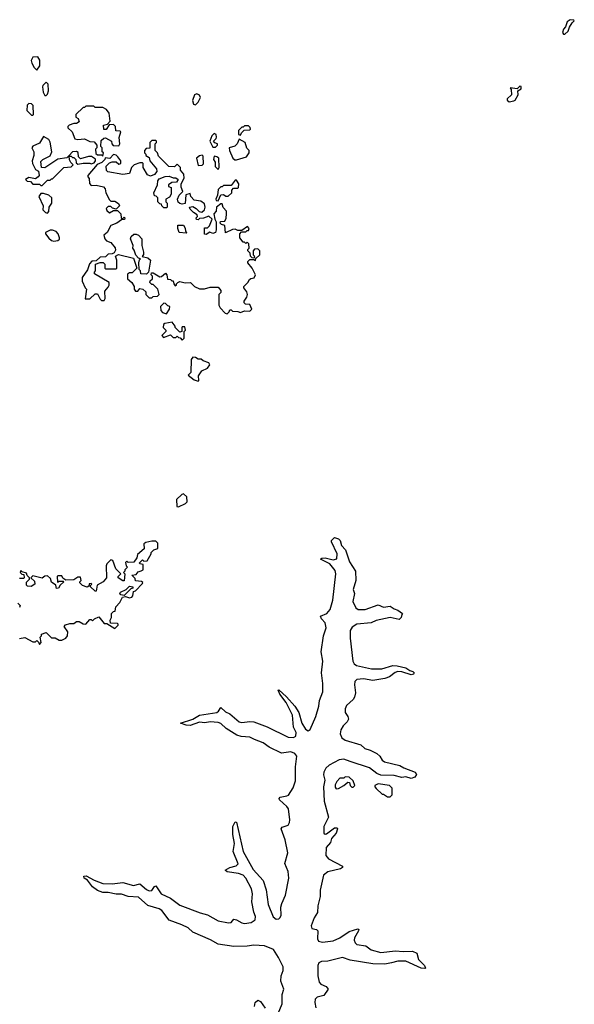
# Model space of a CAD drawing. Extents: x 2673034 to 2765626, y 830478 to 954748.
# Tile 62 of 126: x 2740136 to 2744328, y 838161 to 845602. Entities that reach past the tile are written whole.
import ezdxf

# ---------------------------------------------------------------- set-up
doc = ezdxf.new("R2010")
doc.units = 0

msp = doc.modelspace()

# ---------------------------------------------------------------- linework, layer by layer
at = {"layer": '0CON05XD'}
for points in [[(2744255, 845492.5), (2744280, 845515), (2744290, 845545), (2744310.7, 845579.3), (2744327.5, 845595), (2744325, 845600), (2744295, 845602.5), (2744273, 845587), (2744261.7, 845548.3), (2744245, 845530), (2744237.5, 845505), (2744245, 845492.5), (2744255, 845492.5)], [(2740265, 845220), (2740287.5, 845255), (2740287, 845297), (2740271.7, 845321.7), (2740235, 845320), (2740222.5, 845295), (2740227.5, 845275), (2740245, 845240), (2740265, 845220)], [(2740335, 845030), (2740345, 845040), (2740352.5, 845065), (2740350, 845115), (2740335, 845130), (2740310, 845105), (2740307.5, 845095), (2740312.5, 845055), (2740325, 845030), (2740335, 845030)], [(2743835, 844982.5), (2743871.7, 844988.3), (2743880, 844995), (2743903.3, 845035), (2743900, 845065), (2743925, 845080), (2743925, 845096.7), (2743915, 845100), (2743895, 845080), (2743841.7, 845088.3), (2743850, 845075), (2743852.5, 845035), (2743820, 845005), (2743820, 844995), (2743835, 844982.5)], [(2741465, 844960), (2741485, 844980), (2741501.2, 845015), (2741495, 845032.5), (2741475, 845042.5), (2741457.5, 845035), (2741443, 844993), (2741450, 844965), (2741465, 844960)], [(2740235, 844880), (2740240, 844885), (2740237.5, 844955), (2740225, 844967.5), (2740205, 844970), (2740193, 844957), (2740190, 844915), (2740225, 844880), (2740235, 844880)], [(2740765, 844570), (2740770, 844595), (2740760, 844605), (2740760, 844635), (2740750, 844645), (2740751.7, 844688.3), (2740771.7, 844708.3), (2740785, 844710), (2740830, 844685), (2740833, 844663), (2740841.7, 844651.7), (2740885, 844650), (2740892.5, 844665), (2740887, 844713), (2740900, 844755), (2740895, 844760), (2740861.7, 844761.7), (2740860, 844795), (2740845, 844810), (2740811.7, 844808.3), (2740788.3, 844771.7), (2740771.7, 844771.7), (2740770, 844805), (2740798.3, 844811.7), (2740820, 844835), (2740812.5, 844895), (2740793, 844923), (2740765, 844940), (2740705, 844940), (2740695, 844950), (2740635, 844950), (2740625, 844940), (2740615, 844940), (2740560, 844885), (2740560, 844865), (2740577.5, 844855), (2740585, 844830), (2740565, 844817.5), (2740545, 844817.5), (2740510, 844805), (2740500, 844795), (2740500, 844785), (2740532.5, 844755), (2740551.7, 844701.7), (2740575, 844697.5), (2740625, 844702.5), (2740665, 844682.5), (2740698.3, 844678.3), (2740720, 844655), (2740720, 844635), (2740710, 844625), (2740711.7, 844591.7), (2740725, 844580), (2740755, 844580), (2740765, 844570)], [(2741615, 844640), (2741630, 844655), (2741630, 844665), (2741611.7, 844671.7), (2741600, 844685), (2741620, 844705), (2741622.5, 844715), (2741620, 844735), (2741605, 844742.5), (2741587.5, 844725), (2741572.5, 844685), (2741595, 844640), (2741615, 844640)], [(2741805, 844730), (2741811.7, 844748.3), (2741831.7, 844768.3), (2741875, 844770), (2741880, 844775), (2741878.3, 844788.3), (2741865, 844800), (2741835, 844800), (2741825, 844790), (2741815, 844790), (2741790, 844765), (2741790, 844735), (2741805, 844730)], [(2740305, 844350), (2740345, 844390), (2740365, 844390), (2740375, 844400), (2740385, 844400), (2740470, 844485), (2740525, 844490), (2740540, 844505), (2740523, 844523), (2740513, 844543), (2740510, 844570), (2740505, 844570), (2740491.7, 844558.3), (2740425, 844547.5), (2740327, 844483), (2740300, 844485), (2740295, 844530), (2740310, 844545), (2740366.4, 844573.6), (2740380, 844605), (2740367, 844677), (2740356.7, 844696.7), (2740315, 844720), (2740285, 844670), (2740235, 844647.5), (2740227.5, 844635), (2740243, 844603), (2740243.3, 844575), (2740230, 844535), (2740233.3, 844515), (2740255, 844470), (2740277, 844457), (2740282.5, 844425), (2740276.4, 844413.6), (2740255, 844400), (2740205, 844410), (2740180, 844395), (2740193, 844383), (2740218.3, 844378.3), (2740235, 844360), (2740285, 844360), (2740295, 844350), (2740305, 844350)], [(2741705, 843380), (2741720, 843395), (2741725, 843410), (2741735, 843410), (2741745, 843400), (2741785, 843397.5), (2741805, 843390), (2741835, 843402.5), (2741875, 843400), (2741890, 843415), (2741875, 843450), (2741843, 843453), (2741833, 843463), (2741832.5, 843475), (2741852.5, 843505), (2741856.7, 843525), (2741852.5, 843545), (2741830, 843575), (2741830, 843585), (2741860, 843615), (2741871.7, 843638.3), (2741883, 843647), (2741908.3, 843651.7), (2741917.5, 843675), (2741892.5, 843725), (2741860, 843765), (2741860, 843775), (2741875, 843790), (2741905, 843790), (2741918.3, 843781.7), (2741921.7, 843798.3), (2741950, 843825), (2741950, 843855), (2741935, 843870), (2741911.7, 843868.3), (2741900, 843855), (2741900, 843825), (2741908.3, 843818.3), (2741910, 843805), (2741905, 843800), (2741891.7, 843801.7), (2741880, 843815), (2741878.3, 843838.3), (2741860, 843855), (2741860, 843865), (2741870, 843875), (2741868.3, 843908.3), (2741855, 843920), (2741845, 843910), (2741835, 843920), (2741825, 843920), (2741800, 843955), (2741800, 843985), (2741811.7, 843998.3), (2741845, 844000), (2741855, 844010), (2741865, 844010), (2741870, 844025), (2741858.3, 844038.3), (2741815, 844010), (2741785, 844010), (2741765, 844020), (2741745, 844017.5), (2741691.7, 843991.7), (2741687, 844047), (2741660, 844055), (2741650, 844065), (2741653, 844077), (2741685, 844080), (2741696.4, 844103.6), (2741700, 844135), (2741700, 844155), (2741673, 844183), (2741665, 844210), (2741655, 844210), (2741623.6, 844186.4), (2741620, 844155), (2741602.5, 844135), (2741610, 844095), (2741620, 844075), (2741621.2, 844015), (2741616.1, 843993.9), (2741595, 843987.5), (2741572.5, 843997.5), (2741545, 843980), (2741531.7, 843981.7), (2741531.7, 844028.3), (2741555, 844030), (2741570, 844045), (2741590, 844095), (2741565, 844116.7), (2741525, 844102.5), (2741495, 844100), (2741485, 844090), (2741471.7, 844091.7), (2741470, 844105), (2741480, 844115), (2741478.3, 844128.3), (2741450, 844145), (2741425, 844170), (2741420, 844185), (2741445, 844190), (2741470, 844175), (2741491.7, 844151.7), (2741511.7, 844148.3), (2741532.5, 844165), (2741536.7, 844185), (2741531.7, 844211.7), (2741505, 844230), (2741455, 844237.5), (2741430, 844265), (2741425, 844290), (2741391.7, 844278.3), (2741386.7, 844213.3), (2741365, 844207.5), (2741345, 844212.5), (2741333.6, 844223.6), (2741327.5, 844245), (2741340, 844275), (2741370, 844305), (2741357, 844337), (2741357, 844363), (2741380, 844405), (2741376.7, 844435), (2741350, 844465), (2741350, 844485), (2741325, 844510), (2741305, 844490), (2741263, 844493), (2741185, 844570), (2741177, 844597), (2741160, 844615), (2741160, 844665), (2741170, 844675), (2741170, 844685), (2741165, 844690), (2741135, 844690), (2741120, 844675), (2741118.3, 844631.7), (2741091.7, 844628.3), (2741080, 844615), (2741080, 844595), (2741090, 844585), (2741090, 844575), (2741115, 844560), (2741120, 844535), (2741170, 844475), (2741172.5, 844455), (2741155, 844432.5), (2741125, 844420), (2741100.7, 844430.7), (2741070, 844485), (2741070, 844515), (2741065, 844520), (2741045, 844520), (2741000, 844505), (2740980, 844485), (2740965, 844440), (2740915, 844432.5), (2740803, 844453), (2740793, 844463), (2740790, 844495), (2740815, 844520), (2740835, 844527.5), (2740865, 844527.5), (2740885, 844510), (2740900, 844515), (2740900, 844535), (2740876.4, 844566.4), (2740865, 844577.5), (2740845, 844582.5), (2740817, 844553), (2740781.7, 844558.3), (2740780, 844545), (2740757, 844523), (2740721.7, 844508.3), (2740650, 844425), (2740650, 844415), (2740661.7, 844401.7), (2740662.5, 844365), (2740675, 844350), (2740715, 844352.5), (2740768.3, 844338.3), (2740782.5, 844325), (2740787.5, 844295), (2740815, 844240), (2740825, 844230), (2740855, 844230), (2740883, 844213), (2740890, 844195), (2740865, 844170), (2740838.3, 844178.3), (2740825, 844190), (2740805, 844190), (2740790, 844175), (2740795, 844160), (2740815, 844142.5), (2740845, 844160), (2740875, 844160), (2740900, 844135), (2740901.7, 844101.7), (2740915, 844100), (2740925, 844110), (2740930, 844105), (2740928.3, 844091.7), (2740905, 844090), (2740870, 844065), (2740825, 844047.5), (2740797.5, 843995), (2740772.5, 843975), (2740780, 843945), (2740791.7, 843931.7), (2740825, 843917.5), (2740858.3, 843878.3), (2740859.3, 843860.7), (2740850, 843840), (2740835, 843832.5), (2740805, 843830), (2740785, 843810), (2740745, 843807.5), (2740715, 843780), (2740681.7, 843778.3), (2740663, 843757), (2740648.3, 843711.7), (2740607.5, 843655), (2740607.5, 843625), (2740630, 843575), (2740640, 843565), (2740631.7, 843491.7), (2740665, 843493.3), (2740705, 843530), (2740725, 843530), (2740745, 843490), (2740755, 843480), (2740775, 843480), (2740782.5, 843495), (2740778.3, 843551.7), (2740805, 843580), (2740812.5, 843595), (2740812.5, 843615), (2740701.7, 843681.7), (2740700, 843695), (2740710, 843705), (2740710, 843755), (2740745, 843767.5), (2740767.5, 843767.5), (2740780, 843755), (2740780, 843725), (2740785, 843720), (2740865, 843720), (2740870, 843725), (2740870, 843785), (2740860, 843815), (2740883.3, 843826.7), (2740995, 843800), (2741020, 843725), (2740985, 843690), (2740965, 843690), (2740951.7, 843678.3), (2740950, 843645), (2740982.5, 843615), (2741000, 843585), (2741000, 843565), (2741011.7, 843551.7), (2741028.3, 843551.7), (2741045, 843570), (2741067, 843567), (2741090, 843545), (2741090, 843525), (2741115, 843500), (2741135, 843500), (2741145, 843510), (2741177, 843513), (2741190, 843525), (2741180, 843565), (2741145, 843600), (2741135, 843600), (2741120, 843615), (2741121.7, 843628.3), (2741140, 843645), (2741140, 843665), (2741130, 843675), (2741131.7, 843688.3), (2741145, 843690), (2741195, 843660), (2741208.3, 843661.7), (2741237, 843687), (2741247.5, 843675), (2741251.7, 843641.7), (2741275, 843640), (2741285, 843630), (2741295, 843630), (2741300, 843605), (2741311.7, 843591.7), (2741320, 843595), (2741320, 843605), (2741330, 843615), (2741345, 843622.5), (2741387, 843613), (2741427, 843617), (2741457, 843587), (2741495, 843567.5), (2741531.7, 843568.3), (2741575, 843580), (2741635, 843580), (2741656.7, 843555), (2741655, 843540), (2741640, 843525), (2741640, 843445), (2741650, 843425), (2741690, 843385), (2741705, 843380)], [(2741775, 844542.5), (2741850, 844565), (2741870, 844595), (2741870, 844615), (2741851.7, 844631.7), (2741840, 844675), (2741795, 844700), (2741780, 844665), (2741762.5, 844647.5), (2741720, 844635), (2741722.5, 844615), (2741747.5, 844555), (2741763, 844543), (2741775, 844542.5)], [(2740575, 844510), (2740615, 844517.5), (2740665, 844517.5), (2740675, 844512.5), (2740698.3, 844521.7), (2740710, 844535), (2740708.3, 844548.3), (2740677.5, 844567.5), (2740655, 844567.5), (2740595, 844550), (2740580, 844565), (2740578.3, 844598.3), (2740565, 844607.5), (2740535, 844602.5), (2740510, 844575), (2740510, 844570), (2740525, 844570), (2740535, 844560), (2740545, 844560), (2740560, 844545), (2740561.7, 844521.7), (2740575, 844510)], [(2741485, 844500), (2741515, 844502.5), (2741526.2, 844513.8), (2741521.7, 844571.7), (2741515, 844577.5), (2741495, 844572.5), (2741472.5, 844555), (2741485, 844500)], [(2741635, 844470), (2741642.5, 844485), (2741640, 844555), (2741627, 844567), (2741605, 844570), (2741600, 844545), (2741612.5, 844525), (2741613.6, 844493.6), (2741635, 844470)], [(2741245, 844180), (2741225, 844180), (2741210, 844195), (2741208.3, 844208.3), (2741195, 844210), (2741180, 844225), (2741180, 844255), (2741168.3, 844268.3), (2741155, 844270), (2741150, 844295), (2741176.4, 844353.6), (2741180, 844385), (2741190.7, 844399.3), (2741235, 844416.7), (2741265, 844420), (2741295, 844407.5), (2741317, 844407), (2741332.5, 844395), (2741320, 844375), (2741285, 844372.5), (2741260, 844355), (2741261.7, 844341.7), (2741280, 844335), (2741280, 844285), (2741268.3, 844261.7), (2741240, 844245), (2741240, 844225), (2741250, 844215), (2741250, 844185), (2741245, 844180)], [(2741635, 844232.5), (2741655, 844277.5), (2741675, 844282.5), (2741695, 844267.5), (2741711.7, 844268.3), (2741740, 844295), (2741740, 844315), (2741751.7, 844328.3), (2741785, 844330), (2741790, 844335), (2741791.7, 844361.7), (2741775, 844390), (2741765, 844390), (2741735, 844350), (2741675, 844350), (2741665, 844340), (2741655, 844340), (2741635, 844320), (2741631.2, 844275), (2741617.5, 844245), (2741620, 844235), (2741635, 844232.5)], [(2740345, 844140), (2740357, 844153), (2740357.5, 844185), (2740380, 844215), (2740380, 844255), (2740357, 844277), (2740315, 844290), (2740295, 844290), (2740280, 844265), (2740312.5, 844195), (2740310, 844165), (2740330, 844145), (2740345, 844140)], [(2740395, 843927.5), (2740425, 843932.5), (2740437, 843943), (2740437.5, 843955), (2740426.7, 843985), (2740410.7, 844000.7), (2740385, 844012.5), (2740365, 844012.5), (2740330, 843995), (2740330, 843985), (2740355, 843950), (2740375, 843932.5), (2740395, 843927.5)], [(2741395, 843990), (2741340, 843995), (2741330, 844025), (2741331.7, 844048.3), (2741375, 844050), (2741387, 844027), (2741390, 844005), (2741400, 843995), (2741395, 843990)], [(2741095, 843680), (2741051.7, 843681.7), (2741050, 843705), (2741040, 843715), (2741037.5, 843765), (2741042.5, 843787.5), (2741050, 843795), (2741035, 843800), (2741013, 843823), (2741001.7, 843861.7), (2740990, 843875), (2740992.5, 843895), (2740972.5, 843945), (2740977.5, 843965), (2740998.3, 843981.7), (2741015, 843982.5), (2741033.6, 843973.6), (2741060, 843945), (2741060, 843895), (2741072.5, 843845), (2741071.7, 843828.3), (2741061.7, 843811.7), (2741105, 843803.3), (2741123.3, 843785), (2741110, 843695), (2741095, 843680)], [(2741245, 843380), (2741267.5, 843415), (2741270, 843435), (2741255, 843440), (2741238.3, 843458.3), (2741225, 843460), (2741200, 843435), (2741203.3, 843405), (2741215, 843390), (2741245, 843380)], [(2741365, 843180), (2741380, 843195), (2741380, 843245), (2741390, 843255), (2741385, 843280), (2741365, 843280), (2741360, 843275), (2741360, 843245), (2741345, 843240), (2741310, 843275), (2741310, 843285), (2741287, 843317), (2741233, 843307), (2741221.7, 843298.3), (2741220, 843275), (2741240, 843255), (2741240, 843245), (2741210, 843215), (2741221.7, 843201.7), (2741275, 843220), (2741295, 843200), (2741315, 843200), (2741325, 843210), (2741335, 843200), (2741348.3, 843198.3), (2741365, 843180)], [(2741485, 842870), (2741490, 842875), (2741488.3, 842911.7), (2741511.7, 842948.3), (2741555, 842967.5), (2741572.5, 842995), (2741565, 843010), (2741523, 843023), (2741507, 843037), (2741485, 843037.5), (2741465, 843050), (2741445, 843052.5), (2741432.5, 843035), (2741430, 842935), (2741410, 842915), (2741455, 842880), (2741485, 842870)], [(2741335, 841920), (2741390, 841945), (2741401.7, 841958.3), (2741400, 841995), (2741375, 842020), (2741360, 842015), (2741320, 841975), (2741323, 841923), (2741335, 841920)], [(2742088.1, 838091.9), (2742119.3, 838165), (2742120.5, 838235), (2742131.1, 838275), (2742108.9, 838335), (2742111.6, 838375), (2742126.2, 838415), (2742128, 838445), (2742092.6, 838515), (2742055.2, 838575.2), (2741985, 838601.5), (2741905, 838607.4), (2741855, 838599.3), (2741755, 838598.3), (2741635, 838614.8), (2741577, 838647), (2741445, 838705.4), (2741408.2, 838738.2), (2741361.7, 838761.7), (2741266.5, 838796.5), (2741209.8, 838869.8), (2741191, 838881), (2741105, 838907.5), (2741035, 838969.3), (2740955, 838976.2), (2740905, 838993.9), (2740865, 838993.3), (2740805, 839005.5), (2740765, 839006.4), (2740725, 839021.5), (2740685, 839047.5), (2740649.5, 839099.5), (2740622.5, 839115), (2740620.7, 839129.3), (2740638.3, 839131.7), (2740698.9, 839098.9), (2740763.5, 839073.5), (2740835, 839072.1), (2740915, 839081.5), (2740995, 839057.5), (2741045, 839071.4), (2741095, 839027.9), (2741115, 839017.7), (2741135, 839021.9), (2741155, 839051.2), (2741165, 839056.2), (2741206.2, 838996.2), (2741275, 838962.1), (2741345, 838910), (2741500.8, 838850.8), (2741555, 838836.5), (2741635, 838792.4), (2741715, 838775.9), (2741735, 838780), (2741755, 838804.4), (2741775, 838799.6), (2741815, 838775.9), (2741835, 838772.2), (2741885, 838778.1), (2741915, 838798.5), (2741918.9, 838825), (2741905, 838856), (2741890, 838935), (2741896.5, 838995), (2741886.7, 839033.3), (2741844.1, 839115), (2741826, 839136), (2741790.5, 839150.5), (2741705, 839162.7), (2741688.8, 839175), (2741723.8, 839195), (2741772.9, 839207.1), (2741786.6, 839223.4), (2741750, 839315), (2741758.4, 839375), (2741745.5, 839444.5), (2741747.5, 839505), (2741765, 839540), (2741775, 839537.5), (2741823.8, 839315), (2741900, 839180), (2741976.9, 839096.9), (2741997.6, 839025), (2742014.4, 838914.4), (2742050.6, 838820.6), (2742075, 838803.2), (2742093.9, 838806.1), (2742104, 838816), (2742111, 838835), (2742110.5, 838895), (2742117, 838923), (2742143.9, 838985), (2742170.4, 839115), (2742164.4, 839165), (2742140.9, 839225), (2742161.4, 839305), (2742141.1, 839405), (2742112.7, 839487.3), (2742120.3, 839499.7), (2742165.6, 839514.4), (2742175.6, 839534.4), (2742177.1, 839555), (2742168.2, 839638.2), (2742156, 839656), (2742100, 839705), (2742096.7, 839715), (2742105, 839727.1), (2742154.7, 839735.3), (2742167.4, 839742.6), (2742203, 839797), (2742220.8, 839849.2), (2742219.2, 839955), (2742230.7, 840035), (2742216.1, 840056.1), (2742185, 840068.5), (2742115, 840058), (2742022.1, 840105), (2741976.6, 840136.6), (2741911.7, 840161.7), (2741875, 840179.6), (2741810, 840185), (2741778.1, 840195), (2741696.9, 840245), (2741655, 840282.7), (2741635, 840290.8), (2741575, 840294.6), (2741535, 840287.8), (2741495, 840293.3), (2741425, 840267.1), (2741395, 840270), (2741350, 840285), (2741443.5, 840316.5), (2741494.1, 840345.9), (2741625, 840366.7), (2741638.6, 840375), (2741655, 840403.3), (2741692.2, 840372.2), (2741725, 840356.4), (2741795, 840295.9), (2741815, 840290.8), (2741875, 840299.2), (2741905, 840295.3), (2742005, 840258), (2742165, 840180), (2742205, 840177.8), (2742221.7, 840188.3), (2742224.7, 840215), (2742206.2, 840256.2), (2742197.2, 840347.2), (2742150.9, 840440.9), (2742102.5, 840505), (2742090, 840535), (2742095, 840537.5), (2742152.5, 840485), (2742215, 840413.1), (2742246.7, 840365), (2742269.3, 840285), (2742295, 840240.9), (2742315, 840227.5), (2742331.7, 840238.3), (2742373.8, 840335), (2742397.1, 840415), (2742402.5, 840457.5), (2742428, 840522), (2742428.1, 840585), (2742416.2, 840665), (2742426.3, 840755), (2742414.7, 840825.3), (2742432.1, 840945), (2742451.3, 841005), (2742443.6, 841043.6), (2742416, 841075), (2742410, 841095), (2742456, 841114), (2742483.2, 841145), (2742503.3, 841215), (2742525.8, 841415), (2742518.9, 841438.9), (2742480.8, 841490.8), (2742410, 841525), (2742418.3, 841531.7), (2742445, 841534), (2742505, 841518.8), (2742533.6, 841526.4), (2742536.2, 841565), (2742493, 841657), (2742493, 841667), (2742515, 841690), (2742545, 841680), (2742557, 841667), (2742568.8, 841628.8), (2742598, 841595), (2742628.6, 841505), (2742672.9, 841435), (2742676.2, 841365), (2742656.7, 841295), (2742667.5, 841265), (2742654.5, 841205), (2742676.2, 841156.2), (2742695, 841143.5), (2742745.6, 841144.4), (2742845, 841180), (2742885, 841161.4), (2742935, 841169.2), (2742965, 841148.8), (2742995, 841138.8), (2743030, 841115), (2743023, 841107), (2743020, 841085), (2743005, 841070), (2742935, 841084.2), (2742828.8, 841061.2), (2742792.5, 841045), (2742685, 841034.4), (2742648.3, 841011.7), (2742634.4, 840985), (2742632.6, 840927.4), (2742652.7, 840755), (2742663.4, 840733.4), (2742682.3, 840722.2), (2742795, 840697.3), (2742873.3, 840696.7), (2742955, 840721.9), (2742989.7, 840719.7), (2743055, 840704), (2743085, 840682.5), (2743107.5, 840675), (2743116.7, 840665), (2743112.5, 840655), (2743095, 840651.2), (2743025, 840674.4), (2742995, 840676.9), (2742972.6, 840667.4), (2742931.2, 840635), (2742895.9, 840624.1), (2742805, 840607.3), (2742735, 840620.8), (2742685, 840615.4), (2742669.1, 840600.9), (2742665.6, 840575), (2742673.5, 840515), (2742666.8, 840483.2), (2742655, 840463.3), (2742605, 840418.4), (2742595.2, 840395), (2742595.2, 840365), (2742615.3, 840335), (2742619.8, 840315), (2742610.8, 840295), (2742579.7, 840265), (2742563.5, 840235), (2742558.5, 840205), (2742570.8, 840175), (2742595, 840158.3), (2742715, 840121.9), (2742745.3, 840095.3), (2742785, 840082.2), (2742835, 840055.4), (2742858.5, 840035), (2742875.6, 840005), (2742893.7, 839993.7), (2743010, 839965), (2743038.2, 839948.2), (2743125.5, 839915.5), (2743133.6, 839896.4), (2743122, 839878), (2743095, 839867.8), (2743055, 839880), (2743025, 839874.6), (2742965, 839889.6), (2742865, 839892.8), (2742835, 839904.2), (2742778.5, 839948.5), (2742633.9, 839996.1), (2742585, 840013.7), (2742551.3, 840008.7), (2742475, 839968.9), (2742448.8, 839945), (2742434.3, 839915), (2742432.2, 839895), (2742441.3, 839855), (2742432, 839805), (2742436.2, 839695), (2742470.2, 839575), (2742433.4, 839505), (2742433.9, 839453.9), (2742445, 839445.7), (2742455, 839450), (2742515, 839493.3), (2742534, 839494), (2742537.1, 839487.1), (2742527.1, 839455), (2742491.8, 839415), (2742485.9, 839384.1), (2742452, 839345), (2742450.6, 839285), (2742470.3, 839260.3), (2742575.6, 839205), (2742574.4, 839195), (2742560.8, 839185), (2742465, 839162.5), (2742433.1, 839136.9), (2742406.7, 839023.3), (2742406.2, 838975), (2742389.6, 838905), (2742386.1, 838855), (2742361.1, 838815), (2742339.8, 838755), (2742345, 838733.5), (2742378.8, 838725), (2742390, 838715), (2742386.1, 838655), (2742395, 838638.2), (2742425, 838630.6), (2742505, 838641.6), (2742555.7, 838664.3), (2742625, 838710), (2742691.7, 838731.7), (2742698, 838725), (2742695.6, 838715), (2742666.8, 838663.2), (2742662.7, 838645), (2742670.7, 838625), (2742685, 838613.2), (2742751.8, 838601.8), (2742792.4, 838572.4), (2742865, 838551.6), (2742975, 838565.3), (2743035, 838558.9), (2743105, 838561.1), (2743138.3, 838548.3), (2743149.5, 838499.5), (2743194.2, 838455), (2743203.3, 838435), (2743197.6, 838432.4), (2743171.2, 838435), (2743055, 838487.8), (2742995, 838486.2), (2742945, 838474.6), (2742895, 838464.5), (2742805, 838465.3), (2742634.2, 838494.2), (2742575, 838514.1), (2742465, 838486.8), (2742415.9, 838484.1), (2742397.7, 838475), (2742389, 838455), (2742388.4, 838375), (2742398.5, 838328.5), (2742412.5, 838312.5), (2742452.2, 838295), (2742466.4, 838275), (2742435, 838226.7), (2742385, 838213.4), (2742370.1, 838199.9), (2742366.2, 838175), (2742373.2, 838135)], [(2740135, 840926.7), (2740175, 840932.5), (2740235, 840900), (2740255, 840900), (2740265, 840910), (2740278.3, 840898.3), (2740285, 840880), (2740297.5, 840895), (2740290, 840935), (2740300, 840945), (2740301.7, 840958.3), (2740335, 840970), (2740375, 840930), (2740405, 840930), (2740435, 840912.5), (2740455, 840912.5), (2740485, 840927.5), (2740497.5, 840945), (2740500, 840975), (2740472.5, 841015), (2740481.7, 841028.3), (2740515, 841038.8), (2740545, 841040), (2740566.4, 841053.6), (2740585, 841053.3), (2740615, 841036.2), (2740636.7, 841033.3), (2740665, 841070), (2740675, 841070), (2740685, 841060), (2740700, 841075), (2740735, 841090), (2740775, 841040), (2740795, 841040), (2740855, 841000), (2740880, 841025), (2740880, 841035), (2740875, 841040), (2740821.7, 841041.7), (2740820, 841065), (2740830, 841085), (2740830, 841115), (2740845, 841130), (2740858.3, 841131.7), (2740863.3, 841165), (2740893.6, 841196.4), (2740913.3, 841236.7), (2740935, 841243.3), (2740965, 841233.3), (2740982.5, 841237.5), (2740991.7, 841248.3), (2740995, 841280), (2741010, 841285), (2741065, 841340), (2741067.5, 841347.5), (2741057.5, 841357.5), (2741011.7, 841361.7), (2741008.3, 841378.3), (2740982.5, 841405), (2741015, 841410), (2741031.2, 841428.8), (2741053.3, 841436.7), (2741070, 841445), (2741070, 841485), (2741045, 841490), (2741041.7, 841498.3), (2741065, 841520), (2741075, 841510), (2741098.3, 841511.7), (2741130, 841565), (2741130, 841575), (2741150, 841595), (2741180, 841605), (2741180, 841645), (2741165, 841660), (2741135, 841660), (2741088.3, 841651.7), (2741075, 841640), (2741077, 841603), (2741025, 841560), (2741020, 841535), (2740998.3, 841501.7), (2740955, 841500), (2740945, 841510), (2740935, 841500), (2740940, 841475), (2740950, 841465), (2740930, 841445), (2740930, 841435), (2740920, 841425), (2740930, 841415), (2740925, 841362.5), (2740915, 841362.5), (2740880, 841385), (2740880, 841395), (2740900, 841415), (2740861.7, 841451.7), (2740840, 841515), (2740825, 841520), (2740795, 841490), (2740790, 841475), (2740792.5, 841385), (2740766.4, 841353.6), (2740720.7, 841329.3), (2740715, 841282.5), (2740705, 841282.5), (2740670, 841315), (2740670, 841325), (2740680, 841335), (2740675, 841340), (2740661.7, 841338.3), (2740658.3, 841321.7), (2740645, 841312.5), (2740610, 841325), (2740590, 841345), (2740590, 841355), (2740600, 841365), (2740595, 841390), (2740575, 841390), (2740545, 841370), (2740485, 841367.5), (2740461.7, 841381.7), (2740455, 841400), (2740425, 841400), (2740420, 841395), (2740421.7, 841351.7), (2740435, 841360), (2740465, 841360), (2740470, 841355), (2740441.7, 841328.3), (2740430, 841305), (2740415, 841302.5), (2740408.3, 841328.3), (2740375, 841350), (2740368.3, 841378.3), (2740345, 841400), (2740325, 841397.5), (2740305, 841382.5), (2740235, 841400), (2740220, 841385), (2740248.3, 841358.3), (2740250, 841335), (2740221.7, 841318.3), (2740195, 841320), (2740188.3, 841328.3), (2740188.3, 841351.7), (2740210, 841375), (2740210, 841385), (2740191.7, 841401.7), (2740188.3, 841418.3), (2740155, 841430), (2740145, 841440), (2740140, 841425), (2740151.7, 841411.7), (2740168.3, 841408.3), (2740170, 841385), (2740165, 841380), (2740135, 841380)], [(2740925, 841250), (2740900, 841255), (2740892.5, 841265), (2740897.5, 841275), (2740940, 841295), (2740965, 841320), (2740990, 841315), (2740990, 841305), (2740975, 841300), (2740925, 841250)], [(2740121.7, 841191.7), (2740140, 841175), (2740135, 841160)], [(2742528.3, 839788.3), (2742545, 839792.5), (2742586.1, 839813.9), (2742615, 839840), (2742628.3, 839838.3), (2742632.5, 839815), (2742645, 839802.5), (2742657, 839803), (2742670, 839815), (2742655, 839850), (2742625, 839877.5), (2742595, 839880), (2742585, 839870), (2742555, 839870), (2742532.5, 839845), (2742520.7, 839819.3), (2742520.7, 839800.7), (2742528.3, 839788.3)], [(2742935, 839730), (2742950, 839745), (2742950, 839795), (2742930, 839815), (2742845, 839826.2), (2742820, 839815), (2742820, 839805), (2742830.7, 839790.7), (2742875, 839750), (2742885, 839750), (2742915, 839730), (2742935, 839730)], [(2741910.8, 838145), (2741915.4, 838175), (2741935, 838192.5), (2741955, 838182.7), (2741991, 838131)]]:
    msp.add_lwpolyline(points, dxfattribs=at)

doc.saveas('drawing.dxf')
